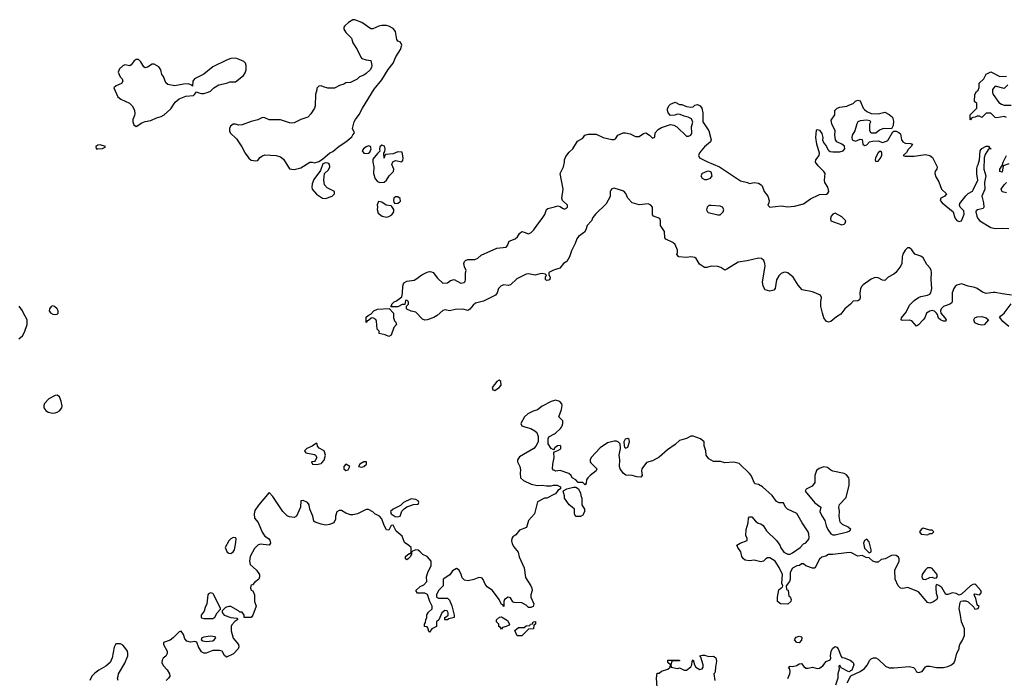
# Model space of a CAD drawing. Header units: inches. Extents: x 2106670 to 2322961, y 36024 to 224899.
# Tile 208 of 256: x 2265256 to 2273990, y 127770 to 133615. Entities that reach past the tile are written whole.
import ezdxf

# ---------------------------------------------------------------- set-up
doc = ezdxf.new("R2010")
doc.units = ezdxf.units.IN
doc.header["$MEASUREMENT"] = 0
for name, color, linetype in [('C2162', 7, 'Continuous'), ('C2163', 7, 'Continuous'), ('C2172', 7, 'Continuous'), ('C2173', 7, 'Continuous')]:
    doc.layers.add(name, color=color, linetype=linetype)

msp = doc.modelspace()

# ---------------------------------------------------------------- linework, layer by layer
at = {"layer": 'C2162', "color": 5, "elevation": 40}
for points in [[(2269746.5, 130000), (2269790, 129986), (2269827.1, 129967.1), (2269844.7, 129950), (2269855.3, 129915.3), (2269856, 129870), (2269834.8, 129830), (2269816, 129810), (2269690, 129735.3), (2269671.3, 129710), (2269671.3, 129690), (2269691.3, 129650), (2269699.8, 129619.8), (2269696, 129590), (2269698, 129550), (2269725.2, 129525.2), (2269793.7, 129493.7), (2269850, 129481), (2269890, 129484.7), (2269930, 129478), (2269970, 129478), (2269990, 129484.7), (2270000, 129484.4)], [(2270000, 129811.8), (2269990, 129798), (2269970, 129808.7), (2269945.2, 129850), (2269944.7, 129895.3), (2269950, 129912), (2270000, 129939.2)], [(2270000, 129613.1), (2269990, 129618), (2269982, 129630), (2269984, 129670), (2269997.2, 129730), (2269995.3, 129770), (2270000, 129779.3)], [(2270000, 129403), (2269931.2, 129368.9), (2269910, 129368), (2269850, 129335.3), (2269822.8, 129230), (2269770.6, 129170), (2269750.8, 129109.2), (2269690, 129085.2), (2269656.3, 129043.7), (2269630, 129024), (2269622, 129010), (2269619.3, 128990), (2269623.9, 128963.9), (2269638, 128938), (2269677.1, 128890), (2269687.3, 128847.3), (2269730.4, 128750.4), (2269743.8, 128663.8), (2269790.4, 128590.4), (2269798.8, 128570), (2269802.8, 128550), (2269791, 128510), (2269791, 128490), (2269818, 128430), (2269810, 128406), (2269790, 128398), (2269770, 128398), (2269750, 128418), (2269710, 128439), (2269642.7, 128442.7), (2269629.3, 128449.3), (2269610, 128484), (2269590, 128489.2), (2269556, 128470), (2269551, 128450), (2269550, 128406), (2269542, 128422), (2269530, 128426), (2269508.7, 128470), (2269450, 128549.2), (2269403, 128583), (2269384.2, 128604.2), (2269366.8, 128646.8), (2269357.6, 128657.6), (2269350, 128662.7), (2269330, 128663.7), (2269285.6, 128645.6), (2269233.6, 128633.6), (2269202, 128642), (2269180.2, 128660.2), (2269173.2, 128690), (2269154, 128730), (2269130, 128744), (2269095.3, 128724.7), (2269071.1, 128688.9), (2269014, 128650), (2269014, 128590), (2268972, 128550), (2268952, 128510), (2268954, 128490), (2268970, 128482), (2269050, 128482), (2269070, 128462), (2269090, 128414), (2269111, 128330), (2269111, 128309), (2269063.6, 128296.4), (2269050, 128288), (2269027.3, 128287.3), (2269026, 128310), (2269043.1, 128316.9), (2269058, 128330), (2269058, 128350), (2269048.4, 128368.4), (2269027.5, 128372.5), (2269002, 128350), (2268972.7, 128287.3), (2268954, 128270), (2268952, 128230), (2268911.6, 128208.4), (2268890, 128178), (2268884, 128184), (2268876.4, 128216.4), (2268870, 128226), (2268846, 128230), (2268846, 128250), (2268856.4, 128263.6), (2268858, 128290), (2268868, 128310), (2268868.4, 128331.6), (2268883.1, 128356.9), (2268913.6, 128386.4), (2268915.3, 128410), (2268895.3, 128450), (2268873.2, 128513.2), (2268850, 128524), (2268784, 128524), (2268768.7, 128550), (2268810, 128584.7), (2268842, 128598), (2268869, 128630), (2268864, 128670), (2268875.3, 128710), (2268906, 128770), (2268906, 128810), (2268869.4, 128849.4), (2268833.2, 128870), (2268810, 128893.2), (2268790, 128906), (2268771, 128909), (2268742, 128898), (2268732, 128888), (2268732, 128872), (2268722, 128850), (2268702, 128830), (2268690, 128822), (2268678, 128830), (2268678, 128850), (2268710, 128878), (2268722, 128878), (2268728.7, 128891.3), (2268729, 128930), (2268709.5, 128949.5), (2268670, 128975.3), (2268649, 129030), (2268595.9, 129075.9), (2268570, 129128.7), (2268550, 129126), (2268530, 129086), (2268510, 129088.7), (2268490, 129126), (2268470, 129186), (2268448.4, 129208.4), (2268406, 129230), (2268388.4, 129248.4), (2268350, 129268), (2268330, 129268), (2268254, 129230), (2268210, 129222), (2268190, 129222), (2268150, 129235.3), (2268110, 129258), (2268090, 129258), (2268070, 129246), (2268058, 129210), (2268056.9, 129183.1), (2268042, 129150), (2268004.9, 129135.1), (2267970.6, 129129.4), (2267930, 129137), (2267876.6, 129156.6), (2267865.4, 129165.4), (2267855.8, 129210), (2267830.8, 129270), (2267823, 129310), (2267810, 129329.5), (2267770, 129349), (2267750, 129346), (2267748, 129290), (2267710.5, 129209.5), (2267690, 129197.2), (2267650, 129202.7), (2267630, 129213.2), (2267590, 129249.2), (2267502, 129382), (2267470, 129418), (2267373.2, 129306.8), (2267342, 129258), (2267334.8, 129230), (2267338, 129190), (2267371.5, 129151.5), (2267406.2, 129066.2), (2267430, 129030.3), (2267462.8, 129010), (2267476.2, 128996.2), (2267480.5, 128970), (2267467.9, 128952.1), (2267390, 128959.2), (2267367.8, 128952.2), (2267337.7, 128922.3), (2267301.5, 128850), (2267293.7, 128810), (2267299.3, 128779.3), (2267358, 128730), (2267384.7, 128690), (2267384.7, 128670), (2267378, 128650), (2267339.8, 128620.2), (2267322, 128598), (2267310, 128595.3), (2267307.3, 128590), (2267304.9, 128570), (2267310, 128552), (2267325.4, 128545.4), (2267338.8, 128510), (2267338, 128450), (2267354, 128410), (2267324.7, 128330), (2267310.8, 128309.2), (2267248.9, 128308.9), (2267246, 128310), (2267248, 128330), (2267230, 128358), (2267210, 128358), (2267198, 128370), (2267130, 128406.3), (2267110, 128407.6), (2267083.1, 128396.9), (2267052, 128370), (2267052.7, 128352.7), (2267071.3, 128331.3), (2267130.4, 128310.4), (2267183.6, 128303.6), (2267192, 128292), (2267165.5, 128274.5), (2267136.8, 128243.2), (2267130.8, 128230), (2267130.9, 128190.9), (2267150, 128124.7), (2267196.3, 128070), (2267200.7, 128050), (2267194.8, 128030), (2267151.7, 127988.3), (2267090, 127957), (2267071.5, 127971.5), (2267052, 128010), (2267030, 128016.9), (2266970, 128016.9), (2266910, 127992), (2266890, 127992.7), (2266870, 128004), (2266859.1, 128019.1), (2266840.9, 128050), (2266828, 128090), (2266810, 128095.1), (2266770, 128089.2), (2266739.3, 128099.3), (2266721.5, 128121.5), (2266710, 128158), (2266690, 128188.7), (2266670, 128182), (2266618.8, 128130), (2266590.4, 128109.6), (2266532, 128088), (2266531.3, 128070), (2266564.7, 128010), (2266564.7, 127990), (2266553.4, 127966.6), (2266530, 127948.7), (2266518.8, 127930), (2266516, 127910), (2266530, 127884.7), (2266565.8, 127845.8), (2266584.9, 127810), (2266587.7, 127790), (2266575.5, 127770), (2266555.5, 127750)], [(2266129, 127750), (2266125.2, 127770), (2266129, 127790), (2266134, 127810), (2266190, 127904.7), (2266214.5, 127970), (2266215.1, 127990), (2266211.6, 128011.6), (2266190, 128044), (2266170, 128064), (2266150, 128075.3), (2266110, 128075.3), (2266094.4, 128045.6), (2266077.3, 127950), (2266058.8, 127910), (2266021.1, 127878.9), (2265957.5, 127842.5), (2265923.4, 127816.6), (2265896, 127790), (2265878.8, 127750)]]:
    msp.add_lwpolyline(points, dxfattribs=at)
for points in [[(2267890, 129855.3), (2267870, 129846), (2267850, 129829.4), (2267802, 129810), (2267782, 129790), (2267794, 129770), (2267870, 129755.5), (2267878.8, 129750), (2267890.7, 129730), (2267878, 129702), (2267870, 129695.3), (2267844.7, 129690), (2267854, 129670), (2267890, 129666.8), (2267930, 129676), (2267937.5, 129682.5), (2267955.6, 129704.4), (2267967.8, 129750), (2267955.6, 129790), (2267913.4, 129813.4), (2267899.3, 129830), (2267895.3, 129850)], [(2268150, 129669.2), (2268130.8, 129650), (2268130.8, 129630), (2268150, 129614), (2268170, 129621), (2268184, 129650)], [(2268332, 129692), (2268310, 129692), (2268274.8, 129670), (2268262, 129650), (2268290, 129643), (2268310, 129650.8), (2268332.3, 129670)], [(2268730, 129362), (2268662, 129330), (2268635.3, 129304.7), (2268568.3, 129271.7), (2268546, 129250), (2268550.8, 129230), (2268585.8, 129205.8), (2268610, 129202.4), (2268630, 129208.2), (2268646.6, 129253.4), (2268665.2, 129274.8), (2268690, 129292), (2268750, 129312), (2268790, 129314), (2268798, 129330), (2268790, 129346), (2268770, 129358)], [(2267150, 129018), (2267130, 129008), (2267112, 128990), (2267078, 128930), (2267098, 128890), (2267110, 128881), (2267130, 128878), (2267150, 128891.3), (2267161.2, 128910), (2267174.6, 128974.6), (2267175.3, 129010), (2267170, 129015.3)], [(2266950, 128528), (2266930, 128518), (2266926, 128510), (2266916, 128430), (2266901.4, 128398.6), (2266893.4, 128366.6), (2266866, 128330), (2266866.4, 128313.6), (2266870, 128307.3), (2266890, 128300.7), (2266970, 128302), (2266988.4, 128311.6), (2267008, 128350), (2267038, 128382), (2267038, 128390), (2266975.5, 128515.5), (2266970, 128522)], [(2269530, 128206), (2269522, 128222), (2269506, 128230), (2269506, 128250), (2269486, 128270), (2269486, 128290), (2269512.7, 128312.7), (2269530, 128314), (2269583.6, 128283.6), (2269602, 128250), (2269598, 128242), (2269571.6, 128228.4), (2269538, 128222)], [(2269670, 128146), (2269647.3, 128192.7), (2269680.4, 128219.6), (2269730, 128222), (2269750, 128234), (2269782, 128238), (2269786, 128250), (2269806, 128254), (2269810, 128272), (2269832.7, 128272.7), (2269832, 128250), (2269818, 128242), (2269814, 128210), (2269770, 128206), (2269710, 128148)], [(2266950, 128144), (2266890, 128134), (2266871.6, 128128.4), (2266864.7, 128110), (2266882, 128102), (2266910, 128097.3), (2266970, 128102.8), (2266982, 128110), (2266995.3, 128130), (2266990, 128138)]]:
    msp.add_lwpolyline(points, close=True, dxfattribs=at)
at = {"layer": 'C2163', "color": 5}
for points, elevation in [([(2268230, 133615.3), (2268210, 133615.3), (2268172, 133590), (2268139.6, 133560.4), (2268132, 133550), (2268132, 133530), (2268150, 133502), (2268198, 133450), (2268211, 133410), (2268251, 133350), (2268281.4, 133281.4), (2268290, 133271.3), (2268330, 133258), (2268370, 133252), (2268381, 133210), (2268376, 133190), (2268364.7, 133170), (2268330, 133139), (2268310, 133124), (2268271.1, 133108.9), (2268250, 133088.7), (2268190, 133058), (2268150, 133055.3), (2268130, 133042), (2268094, 133030), (2268050, 133008), (2267990, 133008), (2267950, 133018), (2267930, 133028), (2267910, 133026), (2267892, 133008), (2267892, 132992), (2267878.8, 132950), (2267876, 132850), (2267871.3, 132830), (2267839.8, 132780.2), (2267810.9, 132749.1), (2267750, 132728.7), (2267690, 132699), (2267670, 132697.2), (2267650, 132699.3), (2267570, 132727), (2267470, 132727.3), (2267430, 132743.7), (2267410, 132746), (2267370, 132726), (2267310, 132711.8), (2267230, 132682.7), (2267198.6, 132678.6), (2267170, 132689), (2267150, 132689), (2267126.8, 132670), (2267117.3, 132650), (2267117.3, 132630), (2267124, 132610), (2267178.7, 132558.7), (2267227.2, 132487.2), (2267255.8, 132430), (2267290, 132386), (2267309.2, 132369.2), (2267350, 132363.8), (2267370, 132366.8), (2267386.9, 132393.1), (2267410, 132408.2), (2267430, 132414.4), (2267530.4, 132410.4), (2267570, 132397.3), (2267596.7, 132376.7), (2267650, 132291.3), (2267690, 132286.8), (2267750, 132301), (2267830, 132350.8), (2267850, 132351.3), (2267870, 132344.7), (2267910, 132358), (2267942, 132378), (2268007.5, 132432.5), (2268033.4, 132446.6), (2268090, 132494), (2268149, 132530), (2268203.1, 132576.9), (2268210, 132594), (2268226, 132610), (2268208.7, 132650), (2268224, 132710), (2268234, 132730), (2268267.3, 132772.7), (2268297, 132830), (2268401.6, 132998.4), (2268470, 133080.5), (2268525.6, 133174.4), (2268569, 133230), (2268593.6, 133286.4), (2268634, 133350), (2268646, 133390), (2268634.6, 133414.6), (2268610, 133426), (2268600.4, 133440.4), (2268589, 133510), (2268570, 133537.2), (2268530, 133559), (2268510, 133564), (2268470, 133564), (2268441.4, 133558.6), (2268390, 133535.3), (2268370, 133535.3), (2268290, 133589)], 40), ([(2267172.5, 133272.5), (2267130, 133272), (2267090, 133256.2), (2266970, 133197), (2266890, 133132), (2266806, 133090), (2266790.8, 133070), (2266790, 133026), (2266778, 133038), (2266750, 133045.2), (2266710, 133042.7), (2266632.7, 133027.3), (2266570, 133040.7), (2266553.8, 133053.8), (2266532.3, 133110), (2266517.2, 133130), (2266509.4, 133170), (2266490, 133196.2), (2266450, 133220.9), (2266430, 133221.2), (2266390, 133194), (2266369.2, 133189.2), (2266358, 133198), (2266330, 133242), (2266310, 133262), (2266290, 133262), (2266270.7, 133249.3), (2266246.4, 133213.6), (2266234.4, 133205.6), (2266190, 133214), (2266170, 133205.2), (2266140.5, 133179.5), (2266130.8, 133150), (2266147.9, 133107.9), (2266164.7, 133090), (2266171.3, 133070), (2266158, 133050), (2266110.7, 133029.3), (2266091.3, 133010), (2266127.7, 132930), (2266154, 132910), (2266230, 132873.7), (2266254, 132850), (2266266.7, 132830), (2266274.4, 132810), (2266277.1, 132782.9), (2266275.5, 132764.5), (2266261, 132730), (2266261, 132710), (2266270, 132682), (2266290, 132666), (2266340.9, 132699.1), (2266369.4, 132710.6), (2266420.1, 132719.9), (2266470, 132743), (2266510, 132754.9), (2266537.2, 132770), (2266595.6, 132824.4), (2266635.5, 132884.5), (2266670, 132912.7), (2266730, 132935.5), (2266797.2, 132942.8), (2266808, 132950), (2266826, 132974), (2266844.7, 132964.7), (2266870, 132961), (2266890, 132961), (2266929.1, 132970.9), (2266950, 132982), (2266978, 133010), (2267023.2, 133036.8), (2267089.3, 133050.7), (2267123.6, 133063.6), (2267170, 133064.7), (2267240.2, 133119.8), (2267256.5, 133143.5), (2267264, 133170), (2267264, 133210), (2267258, 133230), (2267243.1, 133243.1), (2267216.5, 133256.5)], 40), ([(2265970, 132504), (2265950, 132502), (2265932, 132490), (2265934, 132470), (2265950, 132467.7), (2265990, 132472), (2266015.3, 132484.7), (2266018, 132490)], 40), ([(2268350, 132495.1), (2268330, 132487), (2268307.3, 132470), (2268294, 132450), (2268310, 132430.8), (2268330, 132428.2), (2268350, 132430.7), (2268360.9, 132439.1), (2268375.1, 132470), (2268369.3, 132489.3)], 40), ([(2268470, 132502), (2268450, 132486), (2268446.8, 132466.8), (2268451.6, 132448.4), (2268430, 132428.7), (2268390, 132378), (2268387.3, 132350), (2268398.8, 132310), (2268394.8, 132250), (2268410, 132202), (2268430, 132178), (2268450, 132171.3), (2268490, 132172), (2268510, 132192), (2268533.2, 132230), (2268571, 132269), (2268575.6, 132290), (2268557.2, 132330), (2268566.6, 132353.4), (2268590, 132366), (2268647.3, 132352.7), (2268654.6, 132365.4), (2268659, 132390), (2268650, 132438), (2268610, 132442), (2268570, 132424), (2268502, 132418), (2268492, 132408), (2268490, 132386), (2268486, 132430), (2268495.3, 132444.7), (2268499, 132470), (2268492.1, 132492.1)], 40), ([(2267970, 132344.5), (2267945.2, 132334.8), (2267924.5, 132275.5), (2267863.9, 132196.1), (2267850, 132158), (2267847.3, 132130), (2267850.8, 132110), (2267890, 132066.8), (2267942, 132030), (2267970, 132027.3), (2268028.7, 132050), (2268049, 132070), (2268048.7, 132090), (2267982.4, 132122.4), (2267960.9, 132150), (2267954.5, 132190), (2267961.2, 132250), (2267995.9, 132284.1), (2268007.8, 132310), (2268004.5, 132330), (2267997.7, 132337.7), (2267990, 132342.9)], 40), ([(2268438, 132002), (2268426.8, 131973.2), (2268431.3, 131950), (2268426, 131930), (2268436.9, 131896.9), (2268472, 131870), (2268510, 131862), (2268530, 131867.7), (2268557, 131883), (2268575.3, 131910), (2268574, 131930), (2268558.6, 131958.6), (2268550, 131964), (2268506, 131970), (2268470, 131995.3)], 40), ([(2268590, 132042.7), (2268574.8, 132030), (2268570.8, 132010), (2268574.8, 131994.8), (2268584, 131984), (2268610, 131986.8), (2268625.6, 131994.4), (2268634.5, 132005.5), (2268630, 132028), (2268610, 132042)], 40), ([(2265550, 131075.3), (2265534, 131070), (2265522, 131050), (2265518, 131030), (2265530, 131012), (2265550, 131001), (2265570, 130998), (2265590, 131002), (2265598, 131010), (2265598, 131030), (2265588, 131050), (2265566, 131070)], 40), ([(2268530, 130802), (2268499, 130819), (2268446, 130830), (2268446, 130850), (2268428.4, 130868.4), (2268420.4, 130940.4), (2268414.6, 130954.6), (2268390, 130968), (2268372.7, 130967.3), (2268350, 130946), (2268338, 130942), (2268330, 130928), (2268330, 130974), (2268346, 130990), (2268375.3, 131004.7), (2268398, 131030), (2268430, 131046), (2268532.7, 131052.7), (2268571.6, 131011.6), (2268571, 130970), (2268582, 130942), (2268592, 130930), (2268597.3, 130910), (2268576.1, 130883.9), (2268550, 130814)], 20), ([(2269510, 130417.2), (2269490, 130402.7), (2269448.4, 130350), (2269452, 130330), (2269470, 130324.9), (2269510, 130350.8), (2269526, 130370), (2269523.2, 130403.2)], 40), ([(2265590, 130282), (2265570, 130279.3), (2265516, 130250), (2265476, 130210), (2265471, 130190), (2265471.3, 130170), (2265487.1, 130147.1), (2265510, 130131.3), (2265550, 130122.8), (2265570, 130126), (2265589.1, 130130.9), (2265610, 130144.7), (2265628.7, 130170), (2265633.6, 130186.4), (2265624, 130230), (2265609, 130269)], 40)]:
    msp.add_lwpolyline(points, close=True, dxfattribs=dict(at, elevation=elevation))
for points, elevation in [([(2270000, 131394.7), (2269986, 131390), (2269951.3, 131370), (2269951, 131350), (2269961, 131330), (2269958, 131310), (2269950, 131304), (2269930, 131299), (2269919, 131310), (2269919, 131330), (2269928, 131350), (2269918, 131358), (2269890, 131362), (2269870, 131359.6), (2269830, 131346.3), (2269770, 131359.6), (2269750, 131357.6), (2269665.4, 131314.6), (2269610, 131261.1), (2269590, 131256.4), (2269550, 131262.2), (2269525.7, 131254.3), (2269503.8, 131230), (2269490.4, 131189.6), (2269476, 131170), (2269370, 131116), (2269300.2, 131099.8), (2269278, 131082), (2269250, 131046.6), (2269230, 131033.2), (2269185.6, 131045.6), (2269117.8, 131042.2), (2269070, 131029.8), (2269030, 131039.5), (2269010, 131032.7), (2268959.5, 130990), (2268930, 130971.6), (2268872, 130950), (2268850, 130949.7), (2268830, 130958), (2268770, 131018), (2268728.9, 131028.9), (2268690, 131046), (2268686, 131050), (2268686, 131074), (2268706, 131090), (2268706, 131110), (2268690, 131126), (2268678, 131122), (2268674, 131086), (2268650, 131086), (2268610, 131068), (2268547.3, 131067.3), (2268558, 131082), (2268558, 131090), (2268578, 131110), (2268599.3, 131120.7), (2268644.7, 131155.3), (2268653.2, 131186.8), (2268656, 131250), (2268660.9, 131270), (2268670, 131282.8), (2268690, 131294.9), (2268755.3, 131304.7), (2268770, 131310.8), (2268824, 131350), (2268870, 131373), (2268890, 131379.1), (2268910, 131378.8), (2268924.7, 131370), (2268961.7, 131321.7), (2269010, 131276), (2269050, 131278.8), (2269079.1, 131300.9), (2269110, 131308), (2269170, 131278), (2269197.5, 131282.5), (2269207.2, 131292.8), (2269212, 131308), (2269212, 131368), (2269218, 131390), (2269202.7, 131422.7), (2269197.2, 131450), (2269201.2, 131470), (2269210, 131478.8), (2269232.5, 131487.5), (2269294.5, 131485.5), (2269321.5, 131498.5), (2269350, 131526), (2269490, 131588), (2269570, 131597.1), (2269584.5, 131610), (2269597.2, 131650), (2269650, 131670.5), (2269671.2, 131688.8), (2269690, 131717.3), (2269710, 131734), (2269730, 131730.8), (2269770, 131714.8), (2269792.1, 131727.9), (2269818, 131750), (2269842.7, 131790), (2269889.6, 131850), (2269913.2, 131886.8), (2269929.5, 131930), (2269941.5, 131938.5), (2270000, 131954.3)], 20), ([(2265250, 130782.8), (2265281.2, 130810), (2265298.9, 130841.1), (2265324, 130910), (2265324, 130950), (2265289.1, 131009.1), (2265282, 131030), (2265252.9, 131072.9)], 40), ([(2270000, 130234.4), (2269970, 130226), (2269890, 130185.2), (2269848.4, 130151.6), (2269810, 130140.4), (2269763.6, 130116.4), (2269734.4, 130090), (2269702, 130030), (2269711.3, 130011.3), (2269746.5, 130000)], 40)]:
    msp.add_lwpolyline(points, dxfattribs=dict(at, elevation=elevation))
at = {"layer": 'C2172', "color": 5, "elevation": 40}
for points in [[(2270000, 129939.2), (2270010, 129944.7), (2270052.9, 129987.1), (2270061.8, 130000)], [(2272595.3, 127730), (2272627.3, 127792.7), (2272710, 127831.3), (2272750, 127856), (2272774.8, 127885.2), (2272797.2, 127930), (2272810, 127942.8), (2272830, 127950.6), (2272850, 127950.5), (2272870, 127938.8), (2272937.3, 127877.3), (2272970, 127862.8), (2273010, 127862), (2273150, 127874.9), (2273184.7, 127864.7), (2273200.7, 127850), (2273210, 127828), (2273230, 127820.4), (2273261.2, 127830), (2273290, 127871.3), (2273302.7, 127877.3), (2273330, 127877.3), (2273390, 127864.9), (2273450, 127864.9), (2273490, 127874), (2273522, 127890), (2273544, 127910), (2273554, 127930), (2273570, 127994), (2273588.7, 128030), (2273588.7, 128050), (2273595.3, 128070), (2273616.6, 128103.4), (2273636, 128150), (2273636, 128210), (2273609.5, 128269.5), (2273602.7, 128330), (2273589.5, 128389.5), (2273597.2, 128442.8), (2273605.2, 128454.8), (2273621.2, 128458.8), (2273650, 128456.3), (2273670, 128448), (2273721, 128401), (2273730, 128382), (2273758, 128390), (2273766, 128410), (2273755.3, 128415.3), (2273750, 128426), (2273738.4, 128478.4), (2273722, 128510), (2273730, 128518), (2273770, 128511), (2273789, 128530), (2273782.7, 128550), (2273738.7, 128598.7), (2273730, 128606), (2273710, 128603.7), (2273688.7, 128591.3), (2273610, 128515.3), (2273590, 128508), (2273562, 128522), (2273530, 128529.2), (2273490, 128513.2), (2273470, 128514), (2273434.5, 128574.5), (2273410, 128594), (2273390, 128602), (2273382.8, 128590), (2273382, 128570), (2273386.4, 128526.4), (2273396, 128490), (2273392, 128470), (2273355.9, 128444.1), (2273330, 128437.2), (2273310, 128444), (2273296.6, 128456.6), (2273230, 128536), (2273134.9, 128574.9), (2273090, 128568.2), (2273070, 128569.7), (2273049.8, 128589.8), (2273021.2, 128650), (2273018.7, 128730), (2273057.6, 128810), (2273057.6, 128830), (2273050, 128845.2), (2273030, 128859.3), (2273010, 128862.7), (2272990, 128859.3), (2272932, 128830), (2272896.7, 128823.3), (2272870, 128801.2), (2272850, 128799.3), (2272824, 128810), (2272790, 128838), (2272763.2, 128843.2), (2272730, 128859), (2272690, 128854), (2272630, 128885.2), (2272590, 128883.7), (2272468.7, 128868.7), (2272430, 128868), (2272406.4, 128853.6), (2272370, 128844), (2272350, 128828), (2272310, 128748), (2272290, 128748.7), (2272230, 128768), (2272210, 128786), (2272190, 128786), (2272174, 128770), (2272150, 128768), (2272110, 128748), (2272091.3, 128710), (2272091, 128650), (2272084.7, 128630), (2272054, 128590), (2272058, 128558), (2272071.6, 128551.6), (2272078, 128498), (2272090, 128494), (2272098, 128470), (2272096, 128450), (2272070, 128429.2), (2272006, 128430), (2271978, 128450), (2271978, 128490), (2271990, 128554), (2272010, 128574), (2272022, 128578), (2272026, 128590), (2272018, 128610), (2272022, 128690), (2271993.6, 128753.6), (2271958, 128810), (2271910, 128838), (2271890, 128838), (2271874, 128830), (2271854, 128810), (2271830, 128802), (2271770, 128819.3), (2271730, 128813.2), (2271690, 128819), (2271675.3, 128830), (2271662, 128850), (2271653.2, 128893.2), (2271626, 128930), (2271618, 128950), (2271648, 128970), (2271708, 128992), (2271708.7, 129010), (2271696.5, 129036.5), (2271699.3, 129090), (2271719, 129150), (2271722, 129190), (2271730, 129202), (2271750, 129202), (2271784.5, 129164.5), (2271807.7, 129147.7), (2271830, 129141), (2271850, 129124.7), (2271879.8, 129079.8), (2271970, 128992), (2271998, 128950), (2272006.4, 128926.4), (2272034, 128890), (2272070, 128872), (2272090, 128872), (2272110, 128882), (2272178, 128930), (2272210, 128962), (2272230, 128972), (2272256, 129004), (2272260.2, 129019.8), (2272257, 129050), (2272249.5, 129070), (2272196.2, 129150), (2272150, 129232.3), (2272068, 129270), (2272048, 129290), (2272030, 129326), (2271992.7, 129327.3), (2271970, 129338), (2271931.7, 129391.7), (2271845.2, 129470), (2271810, 129489.2), (2271776.4, 129496.4), (2271744, 129570), (2271730, 129588.7), (2271637.5, 129677.5), (2271590, 129689), (2271510, 129682), (2271472.9, 129692.9), (2271410, 129694), (2271370, 129717.2), (2271344, 129750), (2271341.2, 129790), (2271328.4, 129831.6), (2271328, 129870), (2271296.5, 129896.5), (2271230, 129919), (2271210, 129919), (2271170, 129899.3), (2271110, 129880.9), (2271070, 129846), (2271002, 129798), (2270930, 129732), (2270870, 129699.3), (2270815.3, 129684.7), (2270775.5, 129630), (2270773, 129610), (2270778.8, 129570), (2270765.4, 129554.6), (2270730, 129557.2), (2270690, 129569.2), (2270632.5, 129572.5), (2270610, 129589.2), (2270582, 129630), (2270577.6, 129650), (2270579.6, 129710), (2270575.1, 129750), (2270586, 129810), (2270582, 129850), (2270566.8, 129866.8), (2270550, 129874.5), (2270530, 129874), (2270470, 129858.4), (2270404.5, 129815.5), (2270326.8, 129730), (2270317.3, 129710), (2270317.3, 129690), (2270322, 129682), (2270374.8, 129630), (2270371, 129610), (2270316, 129570), (2270296, 129550), (2270284.7, 129530), (2270279.6, 129500.4), (2270272.7, 129487.3), (2270250, 129508), (2270210, 129508), (2270188, 129530), (2270158, 129550), (2270148.4, 129568.4), (2270128.7, 129588.7), (2270050, 129614), (2270008.8, 129608.9), (2270000, 129613.1)], [(2270000, 129779.3), (2270000.2, 129779.8), (2270030, 129790.8), (2270050, 129804), (2270055.1, 129810), (2270057.2, 129830), (2270050, 129836), (2270025.8, 129834.2), (2270003.5, 129816.5), (2270000, 129811.8)], [(2270000, 129484.4), (2270023.6, 129483.6), (2270052, 129470), (2270054, 129450), (2270030, 129438), (2270010, 129408), (2270000, 129403)], [(2272070, 127768.7), (2272087, 127810), (2272089.6, 127830), (2272086.6, 127850), (2272077.2, 127870), (2272090, 127877.1), (2272110, 127875.3), (2272150, 127882), (2272170, 127897.1), (2272190, 127900.5), (2272213.2, 127873.2), (2272230, 127861.1), (2272250, 127859), (2272290, 127868.9), (2272330, 127856.2), (2272350, 127858.6), (2272380.9, 127879.1), (2272410, 127919.5), (2272445.1, 127934.9), (2272452.3, 127947.7), (2272448.5, 127968.5), (2272452.8, 128010), (2272470, 128036.4), (2272490, 128053), (2272505.5, 128045.5), (2272517.3, 128030), (2272542, 127962), (2272550, 127954), (2272570, 127952), (2272622, 127930), (2272650.6, 127910.6), (2272656, 127890), (2272638, 127842), (2272610, 127826), (2272542, 127862), (2272530, 127886), (2272523.6, 127876.4), (2272524.7, 127850), (2272512, 127810), (2272512, 127770), (2272492, 127710)], [(2270909.4, 127690), (2270905.2, 127770), (2270910, 127814), (2270930, 127814), (2270950, 127834), (2271006, 127850), (2271026, 127870), (2271028, 127890), (2271006, 127910), (2271006, 127930), (2271008.8, 127931.1), (2271110, 127932), (2271110, 127926), (2271050, 127926), (2271042, 127918), (2271032, 127890), (2271034, 127870), (2271090, 127858), (2271110, 127862), (2271150, 127842), (2271170, 127842), (2271208.8, 127871.1), (2271218, 127890), (2271220.4, 127919.6), (2271230, 127934), (2271242, 127890), (2271254.8, 127870), (2271290, 127847.3), (2271310, 127854.8), (2271317.6, 127870), (2271318.7, 127890), (2271297.2, 127957.2), (2271286, 127970), (2271310, 127976), (2271330, 127974.8), (2271370, 127962.8), (2271410, 127966), (2271430.7, 127950.7), (2271438, 127922), (2271426.8, 127870), (2271424.7, 127830), (2271422, 127818), (2271414, 127810), (2271422, 127750)]]:
    msp.add_lwpolyline(points, dxfattribs=at)
for points in [[(2270650, 129897.2), (2270627.5, 129892.5), (2270616, 129870), (2270616.9, 129836.9), (2270622, 129822), (2270630, 129812), (2270650, 129821), (2270665.2, 129870), (2270662, 129890)], [(2272390, 129645.4), (2272347.6, 129632.4), (2272325.2, 129614.8), (2272310.4, 129570), (2272310, 129508), (2272286, 129474), (2272231.6, 129448.4), (2272224.7, 129430), (2272310, 129327.7), (2272362, 129290), (2272354, 129250), (2272370, 129211), (2272399.3, 129170), (2272410, 129122), (2272424, 129090), (2272450, 129050.8), (2272470, 129042.8), (2272490, 129042.8), (2272598, 129070), (2272620.4, 129079.6), (2272628.7, 129090), (2272604, 129110), (2272554.5, 129134.5), (2272534.9, 129154.9), (2272525.1, 129210), (2272529.3, 129250), (2272522, 129290), (2272528.8, 129311.1), (2272586.6, 129373.4), (2272615.3, 129484.7), (2272615.1, 129530), (2272609.7, 129550), (2272590, 129576.9), (2272570, 129586.6), (2272470, 129607.3), (2272450, 129618), (2272422, 129642)], [(2270190, 129206), (2270186, 129210), (2270178, 129230), (2270178, 129270), (2270158, 129290), (2270129.2, 129309.2), (2270088, 129370), (2270088, 129390), (2270078, 129430), (2270082, 129438), (2270108.8, 129451.1), (2270170, 129464.7), (2270190, 129464.7), (2270212, 129450), (2270231.6, 129411.6), (2270232.7, 129392.7), (2270242, 129370), (2270242, 129310), (2270266, 129270), (2270266, 129250), (2270258, 129230), (2270250, 129218), (2270230, 129206)], [(2273270, 129101.2), (2273251.3, 129090), (2273238, 129070), (2273254, 129050), (2273310, 129042), (2273330, 129054), (2273350, 129054), (2273366, 129070), (2273350, 129086), (2273330, 129086)], [(2272770, 129006), (2272750, 128994), (2272740.5, 128970), (2272750, 128924.7), (2272790, 128882), (2272808.7, 128891.3), (2272809.1, 128910.9), (2272790, 128982)], [(2273337.2, 128750), (2273310, 128749.6), (2273288.6, 128730), (2273261.3, 128690), (2273257.1, 128670), (2273267.7, 128650), (2273290, 128648), (2273330, 128664.9), (2273350, 128666.8), (2273370, 128658), (2273390, 128662), (2273395.3, 128670), (2273393.2, 128690), (2273350, 128742.9)], [(2272170, 128084.4), (2272150, 128086.2), (2272129.7, 128110), (2272144, 128136), (2272170, 128143.8), (2272190, 128137.3), (2272194.4, 128130), (2272190, 128107)]]:
    msp.add_lwpolyline(points, close=True, dxfattribs=at)
at = {"layer": 'C2173', "color": 5}
for points, elevation in [([(2274010, 132746), (2273990, 132756), (2273923.1, 132743.1), (2273910, 132746), (2273870, 132786), (2273830, 132786), (2273791.6, 132748.4), (2273770, 132758), (2273750, 132758), (2273731.2, 132748.9), (2273712, 132748), (2273698, 132742), (2273690, 132726), (2273686, 132730), (2273686, 132770), (2273746, 132830), (2273746, 132870), (2273726, 132890), (2273728, 132950), (2273743.1, 132976.9), (2273758, 132990), (2273767.3, 133012.7), (2273768.4, 133051.6), (2273808.4, 133091.6), (2273830, 133132), (2273870, 133152), (2273950, 133112), (2274010, 133114)], 20), ([(2274022, 133038), (2273990, 133006), (2273910, 133026), (2273884.7, 132995.3), (2273884.7, 132970), (2273891.3, 132950), (2273941.6, 132881.6), (2273964.4, 132864.4), (2273990, 132858), (2274050, 132855.5)], 20), ([(2270000, 131954.3), (2270030, 131962.4), (2270050, 131957.4), (2270070, 131942.3), (2270090, 131934.3), (2270110, 131944.2), (2270114.7, 131950), (2270115.6, 131970), (2270071.4, 132010), (2270066.6, 132030), (2270078, 132110), (2270051.8, 132250), (2270079.5, 132310), (2270089.5, 132350), (2270089.5, 132370.5), (2270099.6, 132400.4), (2270130, 132440.7), (2270164, 132470), (2270202.9, 132537.1), (2270250, 132562.8), (2270269.4, 132590.6), (2270301, 132599), (2270370, 132598.7), (2270431, 132570), (2270509.3, 132550.7), (2270529.3, 132550.7), (2270541.2, 132558.8), (2270562, 132590), (2270610, 132610.6), (2270630.6, 132610.6), (2270670, 132601), (2270719.6, 132579.6), (2270750, 132578), (2270790, 132606), (2270810, 132610.8), (2270842.8, 132590), (2270870, 132564), (2270890, 132572), (2270894, 132610), (2270918.3, 132641.7), (2270950, 132659.1), (2271030, 132686), (2271059.8, 132679.8), (2271085.5, 132665.5), (2271170, 132582), (2271190, 132582), (2271208.4, 132591.6), (2271218, 132610), (2271216.4, 132663.6), (2271226, 132706), (2271214.6, 132734.6), (2271186, 132750), (2271150, 132758), (2271114.6, 132774.6), (2271090, 132778), (2271067.3, 132767.3), (2271030, 132766), (2271008, 132790), (2271002, 132810), (2271003.1, 132823.1), (2271014, 132850), (2271030, 132866), (2271070, 132882), (2271110, 132862), (2271130, 132862), (2271170, 132844.7), (2271210, 132838), (2271230, 132842), (2271244.7, 132855.3), (2271270, 132862.8), (2271291, 132850), (2271306, 132830), (2271316, 132790), (2271316, 132710), (2271370.5, 132630), (2271390.6, 132550), (2271382.8, 132530), (2271331.9, 132488.1), (2271286.6, 132433.4), (2271278, 132410), (2271287.3, 132390), (2271350, 132355.3), (2271464, 132310), (2271650, 132184.7), (2271711.6, 132171.6), (2271730, 132162), (2271770, 132171.3), (2271810, 132164.7), (2271834, 132150), (2271842, 132142), (2271861, 132090), (2271891, 132050), (2271904.7, 132010), (2271902, 131990), (2271892, 131970), (2271911.6, 131951.6), (2272010, 131964), (2272070, 131954.8), (2272130, 131958.8), (2272210, 131982), (2272270, 132026.7), (2272350, 132064.9), (2272412.9, 132067.1), (2272424.7, 132075.3), (2272433.2, 132090), (2272424, 132130), (2272399, 132170), (2272395.3, 132190), (2272402, 132250), (2272390, 132268), (2272338, 132318), (2272315.3, 132350), (2272319, 132370), (2272347, 132410), (2272349.7, 132430), (2272328.1, 132511.8), (2272318.7, 132570), (2272324.7, 132635.3), (2272330, 132642), (2272350, 132634), (2272370, 132604.7), (2272380.5, 132570), (2272378.4, 132550), (2272386.7, 132526.7), (2272413, 132490), (2272424.1, 132464.1), (2272434.6, 132454.6), (2272446.2, 132446.2), (2272470, 132441.6), (2272530, 132442.4), (2272561.2, 132450), (2272576.2, 132470), (2272572.2, 132492.2), (2272550, 132511.8), (2272504, 132530), (2272493.2, 132550), (2272486, 132590), (2272489, 132630), (2272459, 132690), (2272455.3, 132724.7), (2272488, 132770), (2272486, 132810), (2272506, 132830), (2272530, 132838), (2272592.9, 132847.1), (2272610, 132858), (2272650, 132872), (2272670, 132892), (2272690, 132902), (2272710, 132894), (2272738, 132830), (2272750, 132818), (2272770, 132801), (2272810, 132782), (2272870, 132778.8), (2272930, 132794.8), (2272970, 132774.8), (2272998.8, 132750), (2273006, 132714), (2273003.6, 132676.4), (2272990, 132646), (2272930, 132649.2), (2272910, 132645.2), (2272884, 132636), (2272850.7, 132609.3), (2272809.3, 132609.3), (2272797.2, 132630), (2272798, 132690), (2272806, 132710), (2272798, 132718), (2272770, 132722), (2272710, 132719), (2272690.9, 132709.1), (2272681, 132690), (2272664, 132630), (2272641.6, 132590), (2272636.4, 132570), (2272641.6, 132550), (2272670, 132537.6), (2272710, 132555.5), (2272730.6, 132550.6), (2272736, 132510), (2272750, 132498.8), (2272770, 132505.5), (2272795.3, 132530), (2272822, 132538), (2272870, 132541), (2272910, 132526), (2272944.1, 132535.9), (2272956.2, 132543.8), (2273000.2, 132619.8), (2273010, 132624.7), (2273030, 132624.7), (2273054.8, 132614.8), (2273070, 132602), (2273078, 132550), (2273090.4, 132530.4), (2273110, 132519.1), (2273157.5, 132517.5), (2273176, 132510), (2273164.7, 132490), (2273136.9, 132463.1), (2273122.8, 132437.2), (2273092, 132410), (2273110, 132402.8), (2273190, 132404.7), (2273290, 132419.1), (2273330.5, 132410.5), (2273352.3, 132392.3), (2273393.4, 132310), (2273390.8, 132290), (2273378, 132270), (2273373.7, 132250), (2273381.6, 132221.6), (2273410, 132174.8), (2273432.4, 132110), (2273476.3, 132070), (2273463, 132050), (2273427.3, 132030), (2273421.3, 132010), (2273439.1, 131990), (2273537.4, 131910), (2273550, 131858), (2273570, 131834), (2273590, 131823.8), (2273610, 131831), (2273635.1, 131890), (2273630, 131918.4), (2273599.6, 131950), (2273591.8, 131970), (2273595.6, 131984.4), (2273647.5, 132052.5), (2273670, 132072.4), (2273707.6, 132092.4), (2273714.9, 132105.1), (2273755.6, 132190), (2273746.7, 132246.7), (2273746.5, 132290), (2273749.2, 132310.8), (2273759.1, 132330), (2273769.7, 132370), (2273777.2, 132450), (2273790, 132471.3), (2273830, 132494), (2273850, 132494), (2273858, 132478), (2273872, 132470), (2273850, 132466), (2273821.6, 132418.4), (2273812.1, 132387.9), (2273808.7, 132290), (2273825.5, 132230), (2273813, 132170), (2273816.4, 132110), (2273792, 132050), (2273806, 131990), (2273808, 131952), (2273802, 131938), (2273753.4, 131926.6), (2273741.6, 131918.4), (2273737.3, 131910), (2273746.7, 131870), (2273754.9, 131850), (2273773.4, 131830), (2273870, 131770.4), (2273910, 131761.1), (2273970, 131766), (2274030, 131762.8)], 20), ([(2274030, 132334.5), (2273981, 132319), (2273970, 132262), (2273950, 132269.2), (2273949.6, 132290), (2273970, 132322), (2273978, 132322), (2273975.3, 132330), (2273980.9, 132350), (2274010, 132411.3)], 20), ([(2274010, 132077.2), (2273970, 132088.7), (2273962, 132110), (2273990, 132150.8), (2274010, 132170.5)], 20), ([(2274052.7, 131170), (2273970, 131180.8), (2273910, 131194.5), (2273890, 131195.4), (2273830, 131184.4), (2273797.1, 131197.1), (2273748, 131230), (2273730, 131237.2), (2273669.9, 131249.9), (2273610, 131269.7), (2273570, 131259.7), (2273553.6, 131246.4), (2273543.1, 131230), (2273528, 131190), (2273528.7, 131110), (2273520.5, 131099.5), (2273507.7, 131090), (2273449.6, 131070.4), (2273430.2, 131050), (2273422.8, 131030), (2273426, 131010), (2273463.1, 130970), (2273474.9, 130950), (2273470, 130939), (2273450, 130939.6), (2273422.9, 130950), (2273407.2, 130967.2), (2273397.6, 130997.6), (2273388.3, 131010), (2273370, 131028.3), (2273350, 131035), (2273330, 131029.7), (2273300.7, 131010), (2273284.9, 130970), (2273270.4, 130950), (2273230, 130907.8), (2273210, 130894.5), (2273170, 130941.4), (2273150, 130948.2), (2273084.2, 130944.2), (2273074.5, 130950), (2273078.5, 130970), (2273120.3, 131019.7), (2273150, 131081.2), (2273190, 131124.1), (2273230, 131151), (2273250, 131159), (2273310, 131170.3), (2273330, 131180.3), (2273338.5, 131190), (2273347.4, 131230), (2273341, 131310), (2273343.8, 131370), (2273341.5, 131390), (2273330.9, 131410), (2273303.4, 131443.4), (2273270, 131500.7), (2273250, 131517.6), (2273195.5, 131535.5), (2273170, 131574), (2273150, 131591.6), (2273130, 131589), (2273110, 131569), (2273090, 131533.2), (2273084.2, 131510), (2273081.3, 131450), (2273072.6, 131430), (2273028.9, 131371.1), (2273010, 131356.1), (2272960.5, 131330), (2272930, 131300.7), (2272910, 131304.7), (2272870, 131324.8), (2272850, 131327.9), (2272835.1, 131324.9), (2272810, 131311.9), (2272739.3, 131260.7), (2272725.7, 131250), (2272714.6, 131230), (2272707.9, 131187.9), (2272710, 131146), (2272704.7, 131130), (2272690, 131119), (2272650, 131117.2), (2272626.8, 131090), (2272576.3, 131050), (2272538.7, 131001.3), (2272501.7, 130978.3), (2272450, 130935.4), (2272430, 130931.3), (2272410, 130939.6), (2272389.9, 130969.9), (2272376.5, 131010), (2272361.2, 131070), (2272362, 131110), (2272369.7, 131150), (2272358.3, 131170), (2272290, 131199.8), (2272197.8, 131217.8), (2272160.4, 131260.4), (2272118, 131330), (2272070, 131367.6), (2272050, 131374.2), (2272030, 131372.3), (2272010, 131361.5), (2271990, 131342.6), (2271970, 131307), (2271956.9, 131230), (2271945.7, 131214.3), (2271910, 131206.6), (2271870, 131217.6), (2271852.1, 131250), (2271845.3, 131290), (2271867.4, 131427.4), (2271867.2, 131450), (2271858.4, 131478.4), (2271836.3, 131496.3), (2271810, 131499), (2271710, 131473.7), (2271630, 131462.5), (2271530, 131399.7), (2271510, 131393.5), (2271474.7, 131414.7), (2271450, 131423.6), (2271390, 131427.3), (2271350, 131415.6), (2271330, 131417.2), (2271286.4, 131446.4), (2271255.9, 131495.8), (2271245.5, 131505.5), (2271210, 131511.1), (2271170, 131504.7), (2271102, 131510), (2271084, 131530), (2271091.9, 131548.1), (2271091.6, 131570), (2271070, 131619.3), (2271050, 131638.7), (2270987.5, 131667.5), (2270980.1, 131680.1), (2270974.9, 131734.9), (2270939.5, 131790), (2270940.9, 131830), (2270933.2, 131850), (2270879, 131870), (2270870, 131882), (2270869.6, 131950), (2270855.1, 131970), (2270830, 131979.7), (2270750, 131973.3), (2270690, 131989.8), (2270650, 132031.5), (2270631.8, 132071.8), (2270614.5, 132094.5), (2270530, 132120.3), (2270510, 132115.3), (2270499, 132101), (2270494.5, 132090), (2270493.9, 132046.1), (2270458.9, 131981.1), (2270364.6, 131890), (2270339.9, 131860.1), (2270327.2, 131830), (2270290.2, 131789.8), (2270279.1, 131750), (2270267.2, 131730), (2270212.4, 131690), (2270197.1, 131670), (2270184.4, 131630), (2270150, 131564), (2270134.4, 131510), (2270110, 131469.4), (2270078.8, 131450), (2270046, 131410), (2270000, 131394.7)], 20), ([(2274030, 130892), (2273976, 130936), (2273960.2, 130960.2), (2273948, 130970), (2273956.4, 130983.6), (2273990, 131011.3), (2274050, 131094)], 20), ([(2270061.8, 130000), (2270068.7, 130010), (2270075.3, 130030), (2270073.6, 130053.6), (2270038, 130090), (2270063.2, 130156.8), (2270069.2, 130190), (2270065.6, 130205.6), (2270046.3, 130226.3), (2270010, 130237.2), (2270000, 130234.4)], 40)]:
    msp.add_lwpolyline(points, dxfattribs=dict(at, elevation=elevation))
at = {"layer": 'C2173', "color": 5, "elevation": 20}
for points in [[(2272890, 132448.7), (2272870, 132434), (2272846, 132390), (2272844.9, 132370), (2272850, 132358), (2272870, 132361), (2272890, 132382.8), (2272902.7, 132410), (2272904, 132430), (2272900.4, 132440.4)], [(2271370, 132269.4), (2271350, 132267.6), (2271308.8, 132250), (2271299.6, 132230), (2271310.4, 132210), (2271330, 132198.3), (2271350, 132196.5), (2271370, 132202.6), (2271383.7, 132210), (2271399.6, 132230), (2271390, 132261.2)], [(2271390, 131967.3), (2271370, 131965.1), (2271354.9, 131950), (2271349, 131929), (2271356.4, 131910), (2271364.1, 131904.1), (2271450, 131882.3), (2271470, 131883.1), (2271495.1, 131910), (2271502.4, 131930), (2271490.8, 131950.8), (2271470, 131959.1)], [(2272490, 131899), (2272470, 131889), (2272454.8, 131870), (2272447.3, 131850), (2272451.3, 131830), (2272550, 131794.8), (2272570, 131801), (2272579, 131810), (2272584, 131830), (2272550, 131866.6)], [(2273790, 130902.6), (2273761.2, 130910), (2273730, 130925.6), (2273718.9, 130950), (2273728.6, 130970), (2273750, 130977.7), (2273790, 130980.7), (2273830.4, 130970), (2273850.4, 130950), (2273810, 130906.3)]]:
    msp.add_lwpolyline(points, close=True, dxfattribs=at)

doc.saveas('drawing.dxf')
